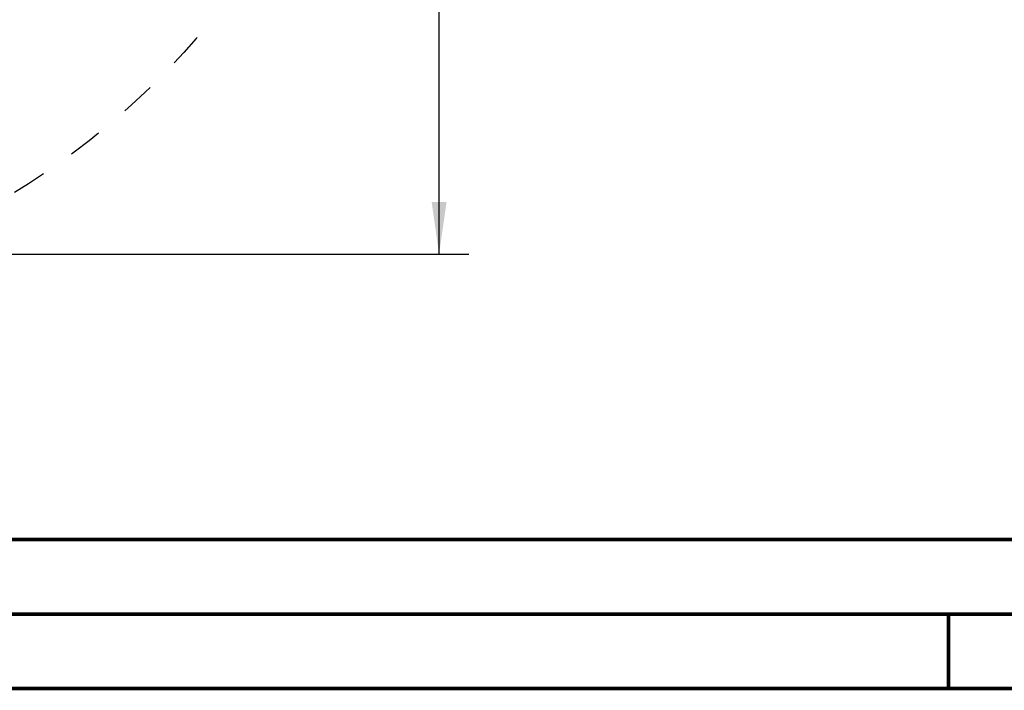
# Model space of a CAD drawing. Header units: millimetres. Extents: x 0 to 420, y 0 to 297.
# Tile 45 of 139: x 148 to 214, y 0 to 45. Entities that reach past the tile are written whole.
import ezdxf

# ---------------------------------------------------------------- set-up
doc = ezdxf.new("R2010")
doc.units = ezdxf.units.MM
doc.header["$LTSCALE"] = 23.1
doc.linetypes.add('DASHED', pattern=[0.2, 0.1, -0.1])
doc.layers.get('0').update_dxf_attribs({"linetype": 'CONTINUOUS'})
doc.layers.add('DIM_PILOTEES', color=7, linetype='CONTINUOUS')
doc.styles.get("Standard").update_dxf_attribs({"font": 'txt', "width": 0.7})
doc.dimstyles.new('DIMSTYLE_4', dxfattribs={"dimtxt": 2.5, "dimasz": 3.5, "dimexe": 2, "dimexo": 0, "dimtad": 1, "dimdec": 0, "dimlfac": 5, "dimdsep": 46, "dimtxsty": 'Standard', "dimblk": '_FILLED', "dimblk1": '_FILLED', "dimblk2": '_FILLED', "dimcen": 0.09, "dimazin": 2, "dimtp": 0.5, "dimtm": 0.5, "dimtfac": 1, "dimtdec": 0, "dimtofl": 0, "dimtmove": 0, "dimatfit": 3, "dimldrblk": '_FILLED', "dimfxl": 0, "dimtolj": 1, "dimarcsym": 0})

# ---------------------------------------------------------------- blocks, each defined once
blk = doc.blocks.new('_FILLED')
at = {"color": 0, "linetype": 'ByBlock'}
blk.add_solid([(0, 0), (-1, 0.143), (-1, -0.143)], dxfattribs=at)
blk = doc.blocks.new('*D7')
at = {"layer": 'DIM_PILOTEES', "color": 2, "linetype": 'Continuous'}
for p, q in [((159.145, 78.431), (177.767, 78.431)), ((175.767, 78.431), (175.767, 53.821)), ((175.767, 29.21), (175.767, 53.821)), ((129.447, 29.21), (177.767, 29.21))]:
    blk.add_line(p, q, dxfattribs=at)
at = {"layer": 'DIM_PILOTEES', "color": 2, "linetype": 'Continuous', "xscale": 3.5, "yscale": 3.5, "zscale": 3.5}
for p, rotation in [((175.767, 78.431), 90), ((175.767, 29.21), 270)]:
    blk.add_blockref('_FILLED', p, dxfattribs=dict(at, rotation=rotation))
at = {"layer": 'DIM_PILOTEES', "color": 2, "linetype": 'Continuous', "insert": (172.642, 54.35), "char_height": 2.5, "width": 17.41071, "attachment_point": 2, "rotation": 90, "line_spacing_factor": 0.9}
blk.add_mtext('{\\ftxt;\\W0.0001;\\H0.0001;\\~}{\\ftxt;\\W2.2857142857;\\H2.5; }{\\ftxt;\\W0.0001;\\H0.0001;\\~}{\\ftxt;\\W0.0001;\\H0.0001;\\~}{\\ftxt;\\W2.3571428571;\\H2.5; }{\\ftxt;\\W0.0001;\\H0.0001;\\~}', dxfattribs=at)

msp = doc.modelspace()

# ---------------------------------------------------------------- linework, layer by layer
at = {"color": 7, "linetype": 'Continuous'}
msp.add_line((409.86, 10.0737), (25.007, 10.0134), dxfattribs=at)
at = {"color": 7, "linetype": 'Continuous', "const_width": 0.25}
for points in [[(409.8307, 10.048), (25, 10)], [(20, 5), (415, 5)], [(209.9999, 0), (209.9999, 5)], [(420, 0), (0, 0)]]:
    msp.add_lwpolyline(points, dxfattribs=at)
at = {"color": 2, "linetype": 'DASHED'}
msp.add_circle((120.1827, 77.6871), 51.9325, dxfattribs=at)

# ---------------------------------------------------------------- dimensions: what is measured, and where the dimension line sits
at = {"layer": 'DIM_PILOTEES', "color": 2, "linetype": 'Continuous'}
dim = msp.add_linear_dim(base=(175.7674, 78.4308), p1=(129.447, 29.2102), p2=(159.1451, 78.4308), angle=90, text='{\\ftxt;\\W0.0001;\\H0.0001;\\~}{\\ftxt;\\W2.2857142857;\\H2.5; }{\\ftxt;\\W0.0001;\\H0.0001;\\~}{\\ftxt;\\W0.0001;\\H0.0001;\\~}{\\ftxt;\\W2.3571428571;\\H2.5; }{\\ftxt;\\W0.0001;\\H0.0001;\\~}', dimstyle='DIMSTYLE_4', dxfattribs=at)
dim.commit()
dim.dimension.update_dxf_attribs({"geometry": '*D7', "text_midpoint": (175.7674, 54.2604), "dimtype": 160})

doc.saveas('drawing.dxf')
